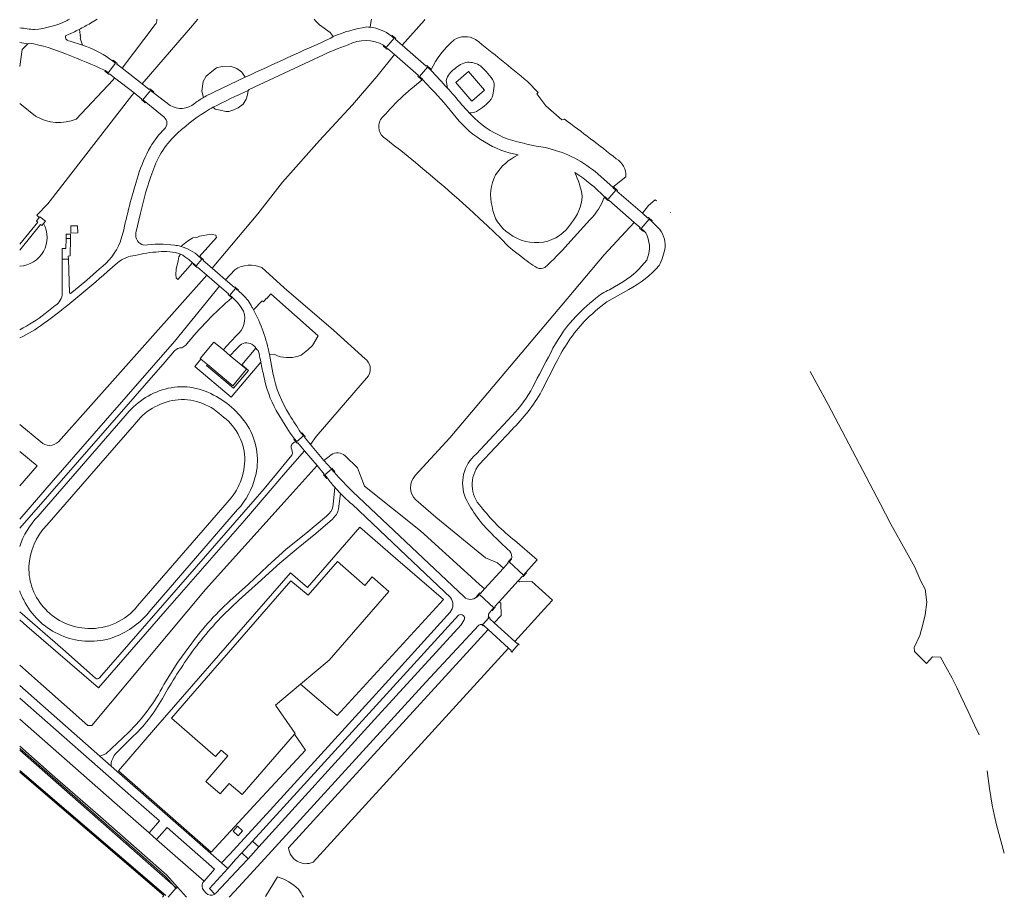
# Model space of a CAD drawing. Header units: metres. Extents: x 89500 to 94494, y 464000 to 469000.
# Tile 13 of 61: x 90500 to 90780, y 465751 to 466000. Entities that reach past the tile are written whole.
import ezdxf

# ---------------------------------------------------------------- set-up
doc = ezdxf.new("R2010")
doc.units = ezdxf.units.M
for name, color, linetype, lineweight in [('B01', 251, 'Continuous', 15), ('B04', 251, 'Continuous', 15), ('Q06', 251, 'Continuous', 15), ('Q10', 251, 'Continuous', 15), ('Q19', 251, 'Continuous', 15), ('T03', 251, 'Continuous', 15), ('V01', 251, 'Continuous', 15), ('V02', 251, 'Continuous', 15), ('V06', 251, 'Continuous', 15), ('W00', 251, 'Continuous', 15), ('W01', 251, 'Continuous', 15)]:
    doc.layers.add(name, color=color, linetype=linetype, lineweight=lineweight)

msp = doc.modelspace()

# ---------------------------------------------------------------- linework, layer by layer
at = {"layer": 'B01'}
for points in [[(90555.333, 465908.106), (90551.395, 465903.438)], [(90558.003, 465905.863), (90555.333, 465908.106)], [(90559.986, 465904.198), (90558.003, 465905.863)], [(90551.395, 465903.438), (90551.615, 465903.253)], [(90551.615, 465903.253), (90553.461, 465901.703)], [(90553.461, 465901.703), (90560.658, 465895.659)], [(90564.586, 465900.334), (90559.986, 465904.198)], [(90560.658, 465895.659), (90564.586, 465900.334)], [(90543.222, 465801.005), (90549.316, 465808.023), (90577.241, 465840.146), (90582.11, 465835.998), (90590.475, 465845.614), (90598.321, 465838.793), (90600.41, 465841.224), (90605.136, 465837.117)], [(90588.095, 465817.489), (90605.136, 465837.117)], [(90579.997, 465810.719), (90588.095, 465817.489)], [(90572.824, 465804.722), (90579.997, 465810.719)], [(90578.425, 465796.601), (90572.824, 465804.722)], [(90555.804, 465790.108), (90543.222, 465801.005)], [(90563.361, 465779.26), (90578.274, 465796.427)], [(90578.274, 465796.427), (90578.425, 465796.601)], [(90552.985, 465782.976), (90559.286, 465790.236)], [(90557.396, 465791.887), (90555.804, 465790.108)], [(90559.286, 465790.236), (90557.396, 465791.887)], [(90552.985, 465782.976), (90557.092, 465779.428), (90559.693, 465782.421), (90563.361, 465779.26)]]:
    msp.add_lwpolyline(points, dxfattribs=at)
at = {"layer": 'B04'}
for points in [[(90603.627, 465992.605), (90604.349, 465991.949), (90606.61, 465994.631)], [(90605.791, 465995.287), (90606.031, 465995.409), (90607.086, 465994.495), (90606.971, 465994.326), (90608.9, 465992.636)], [(90606.61, 465994.631), (90605.791, 465995.287)], [(90606.7, 465989.923), (90604.715, 465991.655), (90604.553, 465991.499), (90603.471, 465992.473), (90603.627, 465992.605)], [(90608.9, 465992.636), (90615.79, 465986.598), (90615.948, 465986.802), (90617.044, 465985.823), (90616.939, 465985.696)], [(90614.62, 465982.947), (90614.461, 465982.891), (90613.402, 465983.783), (90613.534, 465983.959), (90606.7, 465989.923)], [(90524.401, 465985.399), (90525.187, 465984.755), (90527.298, 465987.502), (90526.454, 465988.12)], [(90526.454, 465988.12), (90526.657, 465988.307), (90527.797, 465987.414), (90527.659, 465987.235), (90529.14, 465986.079)], [(90529.14, 465986.079), (90534.914, 465981.57)], [(90616.939, 465985.696), (90616.904, 465985.654), (90616.143, 465986.347), (90613.853, 465983.689), (90614.694, 465982.973), (90614.62, 465982.947)], [(90527.032, 465983.323), (90525.548, 465984.479), (90525.434, 465984.303), (90524.274, 465985.207), (90524.401, 465985.399)], [(90532.553, 465979.023), (90527.032, 465983.323)], [(90534.914, 465981.57), (90536.883, 465980.033), (90537.029, 465980.211), (90538.166, 465979.304), (90538.022, 465979.129)], [(90535.957, 465976.377), (90535.776, 465976.215), (90534.644, 465977.124), (90534.772, 465977.295), (90532.553, 465979.023)], [(90538.022, 465979.129), (90537.244, 465979.753), (90535.097, 465977.025)], [(90535.097, 465977.025), (90535.957, 465976.377)], [(90669.755, 465951.347), (90668.988, 465952.029), (90669.02, 465952.065)], [(90669.02, 465952.065), (90669.154, 465952.217), (90670.222, 465951.213), (90670.086, 465951.063), (90677.322, 465944.765)], [(90675.022, 465942.17), (90667.805, 465948.448), (90667.653, 465948.272), (90666.571, 465949.246), (90666.658, 465949.367)], [(90666.658, 465949.367), (90666.716, 465949.449), (90667.492, 465948.714), (90669.755, 465951.347)], [(90677.322, 465944.765), (90678.91, 465943.383), (90679.048, 465943.559), (90680.152, 465942.57), (90680.043, 465942.448)], [(90677.779, 465939.73), (90677.612, 465939.61), (90676.52, 465940.561), (90676.676, 465940.731), (90675.022, 465942.17)], [(90680.043, 465942.448), (90680.024, 465942.427), (90679.244, 465943.125), (90677.009, 465940.433), (90677.779, 465939.73)], [(90549.563, 465930.409), (90550.268, 465929.821), (90551.829, 465931.674), (90551.164, 465932.329)], [(90551.164, 465932.329), (90551.267, 465932.469), (90552.368, 465931.512), (90552.244, 465931.355)], [(90550.662, 465929.456), (90550.512, 465929.297), (90549.399, 465930.231), (90549.563, 465930.409)], [(90552.244, 465931.355), (90554.791, 465929.125)], [(90553.265, 465927.175), (90550.662, 465929.456)], [(90556.927, 465923.994), (90553.265, 465927.175)], [(90554.791, 465929.125), (90558.609, 465925.805)], [(90559.477, 465921.781), (90556.927, 465923.994)], [(90558.609, 465925.805), (90561.132, 465923.639)], [(90560.405, 465920.678), (90559.324, 465921.604), (90559.477, 465921.781)], [(90559.812, 465921.49), (90561.45, 465923.364)], [(90560.549, 465920.838), (90559.812, 465921.49)], [(90561.132, 465923.639), (90561.239, 465923.81), (90562.322, 465922.891), (90562.179, 465922.762)], [(90561.45, 465923.364), (90562.179, 465922.762)], [(90560.549, 465920.838), (90560.405, 465920.678)], [(90580.149, 465882.149), (90580.318, 465882.274), (90581.252, 465881.187), (90581.077, 465881.058)], [(90580.149, 465882.149), (90580.8, 465881.389)], [(90578.684, 465879.665), (90578.07, 465880.373), (90578.252, 465880.515)], [(90578.89, 465879.776), (90578.252, 465880.515)], [(90579.172, 465879.441), (90578.999, 465879.301), (90578.684, 465879.665)], [(90580.8, 465881.389), (90578.89, 465879.776)], [(90581.134, 465877.112), (90579.172, 465879.441)], [(90581.077, 465881.058), (90582.838, 465878.942)], [(90584.668, 465872.924), (90581.134, 465877.112)], [(90582.838, 465878.942), (90586.651, 465874.411)], [(90586.651, 465874.411), (90588.657, 465872.083)], [(90586.73, 465870.47), (90584.668, 465872.924)], [(90588.814, 465871.899), (90586.895, 465870.286)], [(90589.746, 465871.136), (90588.85, 465872.231), (90588.657, 465872.083)], [(90589.597, 465871.003), (90588.814, 465871.899)], [(90589.746, 465871.136), (90589.597, 465871.003)], [(90586.73, 465870.47), (90586.565, 465870.317), (90587.496, 465869.198), (90587.662, 465869.314)], [(90587.662, 465869.314), (90586.895, 465870.286)], [(90637.785, 465843.756), (90639.104, 465845.203), (90638.972, 465845.354), (90639.9, 465846.378), (90640.047, 465846.258)], [(90640.047, 465846.258), (90639.399, 465845.535), (90643.522, 465841.761), (90644.169, 465842.464)], [(90632.391, 465837.84), (90637.785, 465843.756)], [(90641.977, 465840.092), (90636.551, 465834.168)], [(90644.169, 465842.464), (90644.306, 465842.347), (90643.371, 465841.315), (90643.211, 465841.44), (90641.977, 465840.092)], [(90630.195, 465835.574), (90630.117, 465835.654), (90631.07, 465836.677), (90631.21, 465836.544), (90632.391, 465837.84)], [(90634.352, 465831.739), (90635.008, 465832.453), (90630.921, 465836.232), (90630.262, 465835.505), (90630.195, 465835.574)], [(90636.551, 465834.168), (90635.298, 465832.8)], [(90635.298, 465832.8), (90635.433, 465832.654), (90634.497, 465831.61), (90634.352, 465831.739)], [(90633.57, 465829.801), (90633.528, 465829.84), (90633.443, 465829.759), (90633.616, 465829.584), (90631.835, 465827.609), (90631.671, 465827.738), (90631.556, 465827.65), (90632.032, 465827.254), (90632.133, 465827.372), (90633.413, 465826.212)], [(90633.9, 465829.262), (90633.987, 465829.42), (90633.57, 465829.801)], [(90635.162, 465828.122), (90633.9, 465829.262)], [(90633.413, 465826.212), (90639.249, 465820.922)], [(90641.003, 465822.842), (90635.162, 465828.122)], [(90639.249, 465820.922), (90639.923, 465820.311), (90639.831, 465820.168), (90640.274, 465819.775), (90640.345, 465819.854), (90640.205, 465820.005), (90641.969, 465821.986), (90642.149, 465821.842), (90642.214, 465821.912), (90641.767, 465822.313), (90641.681, 465822.229), (90641.003, 465822.842)]]:
    msp.add_lwpolyline(points, dxfattribs=at)
at = {"layer": 'Q06'}
for points in [[(90550.772, 466000), (90549.259, 465998.183)], [(90556.927, 465923.994), (90544.099, 465908.27), (90524.438, 465885.763), (90508.978, 465867.973), (90500, 465857.621)], [(90725.157, 465899.726), (90730.193, 465890.361), (90745.061, 465862.168)], [(90500, 465829.04), (90502.073, 465827.221), (90522.468, 465809.599), (90541.445, 465831.451), (90563.996, 465857.288), (90571.89, 465866.483), (90575.17, 465870.303), (90578.401, 465873.981), (90581.134, 465877.112)], [(90500, 465876.942), (90504.977, 465872.872)], [(90500, 465867.188), (90504.977, 465872.872)], [(90637.785, 465843.756), (90636.071, 465845.254)], [(90650.406, 465833.138), (90651.779, 465834.604), (90645.826, 465839.91), (90642.332, 465839.782), (90641.977, 465840.092)], [(90630.986, 465839.08), (90632.391, 465837.84)], [(90636.551, 465834.168), (90636.973, 465833.795), (90637.113, 465830.253), (90635.162, 465828.122)], [(90641.003, 465822.842), (90650.406, 465833.138)], [(90633.413, 465826.212), (90576.563, 465764.125)], [(90583.612, 465760.001), (90639.249, 465820.922)], [(90758.225, 465816.543), (90759.981, 465818.436), (90762.25, 465818.408), (90763.739, 465815.662), (90765.504, 465812.429), (90766.852, 465809.726), (90768.028, 465807.244), (90770.095, 465802.951), (90771.944, 465798.99), (90773.221, 465796.25)], [(90775.533, 465786.045), (90775.782, 465783.851), (90776.23, 465781.011)], [(90776.221, 465780.981), (90776.899, 465776.276), (90777.525, 465773.531), (90778.204, 465770.671), (90780.4, 465762.592)]]:
    msp.add_lwpolyline(points, dxfattribs=at)
for points in [[(90505.56, 465943.529, 0.0297685), (90504.85, 465944.196)], [(90500, 465929.701, 0.5553966), (90506.773, 465941.872)]]:
    msp.add_lwpolyline(points, format="xyb", dxfattribs=at)
at = {"layer": 'Q10'}
for points in [[(90505.142, 465942.275), (90504.778, 465942.556), (90505.56, 465943.529)], [(90505.56, 465943.529), (90505.773, 465943.794), (90507.309, 465942.52), (90506.773, 465941.872)], [(90500, 465935.959), (90505.142, 465942.275)], [(90506.773, 465941.872), (90506.301, 465941.301), (90505.973, 465941.573), (90500, 465934.232)]]:
    msp.add_lwpolyline(points, dxfattribs=at)
at = {"layer": 'Q19'}
for points in [[(90617.084, 465985.539, -0.1049622), (90623.704, 465994.125)], [(90623.704, 465994.125, -0.2767036), (90629.781, 465994.261)], [(90629.781, 465994.261, -0.0073782), (90644.599, 465982.325)], [(90602.777, 465971.445, -0.0528663), (90614.725, 465982.835)], [(90655.106, 465971.568, -0.0097445), (90669.873, 465960.284)], [(90604.226, 465965.953, -0.3960075), (90602.777, 465971.445)], [(90637.113, 465937.517, 0.0264473), (90604.226, 465965.953)], [(90669.873, 465960.284, -0.2966698), (90672.589, 465955.165)], [(90666.554, 465949.471, -0.0998092), (90662.392, 465942.858)], [(90642.752, 465932.566, -0.0751251), (90637.113, 465937.517)], [(90656.12, 465935.995, -0.0298495), (90649.51, 465929.33)], [(90647.404, 465929.255, -0.0559761), (90642.752, 465932.566)], [(90649.51, 465929.33, -0.2779863), (90647.404, 465929.255)], [(90547.336, 465907.216, -0.0476049), (90560.405, 465920.678)], [(90544.042, 465905.605, -0.1795708), (90546.207, 465906.479)], [(90577.281, 465877.992, -0.4148237), (90578.684, 465879.665)], [(90577.546, 465875.918, 0.2116942), (90577.281, 465877.992)], [(90521.596, 465812.349, 0.3554219), (90522.687, 465812.513)]]:
    msp.add_lwpolyline(points, format="xyb", dxfattribs=at)
for points in [[(90644.599, 465982.325), (90647.698, 465979.122), (90647.316, 465978.739), (90649.877, 465975.308), (90654.353, 465971.397), (90655.106, 465971.568)], [(90672.589, 465955.165), (90668.898, 465952.174)], [(90662.392, 465942.858), (90656.12, 465935.995)], [(90513.231, 465937.618), (90513.25, 465938.839), (90514.471, 465938.82)], [(90514.471, 465938.82), (90514.452, 465937.599)], [(90546.207, 465906.479), (90547.336, 465907.216)], [(90541.408, 465902.464), (90544.042, 465905.605)], [(90541.408, 465902.464), (90500, 465855.094)], [(90569.655, 465866.348), (90577.546, 465875.918)], [(90522.687, 465812.513), (90569.655, 465866.348)], [(90500, 465831.264), (90512.296, 465820.617), (90521.596, 465812.349)]]:
    msp.add_lwpolyline(points, dxfattribs=at)
at = {"layer": 'T03'}
for points in [[(90596.894, 465855.423), (90581.943, 465838.207)], [(90607.064, 465846.585), (90596.894, 465855.423)], [(90607.064, 465846.585), (90620.716, 465834.778)], [(90577.109, 465842.377), (90538.677, 465798.226)], [(90581.943, 465838.207), (90577.109, 465842.377)], [(90620.716, 465834.778), (90590.424, 465801.733)], [(90590.424, 465801.733), (90579.997, 465810.719)], [(90528.097, 465786.033), (90538.677, 465798.226)], [(90578.274, 465796.427), (90581.381, 465791.872)], [(90544.529, 465752.663), (90500, 465791.928)], [(90581.381, 465791.872), (90566.706, 465776.062)], [(90540.811, 465751.176), (90500, 465786.019)], [(90554.532, 465762.816), (90528.097, 465786.033)], [(90566.706, 465776.062), (90554.532, 465762.816)], [(90542.252, 465750), (90544.529, 465752.663)]]:
    msp.add_lwpolyline(points, dxfattribs=at)
at = {"layer": 'V01'}
for points in [[(90513.317, 465999.586, -0.0912378), (90504.259, 465997.049)], [(90514.196, 466000, -0.004163), (90513.317, 465999.586)], [(90520.135, 465998.873, 0.0116806), (90522.096, 466000)], [(90504.259, 465997.049, -0.0208854), (90500, 465997.594)], [(90513.455, 465995.46, 0.0161939), (90516.926, 465997.1)], [(90516.926, 465997.1, 0.0157374), (90520.135, 465998.873)], [(90589.284, 465995.056, -0.0651929), (90598.89, 465997.804)], [(90598.89, 465997.804, -0.0189044), (90599.792, 465997.733)], [(90599.792, 465997.733, -0.1367278), (90605.791, 465995.287)], [(90513.036, 465994.838, -0.5200029), (90513.455, 465995.46)], [(90514.343, 465993.775, -0.3983248), (90513.036, 465994.838)], [(90564.186, 465983.493, -0.0011506), (90588.599, 465994.623)], [(90502.686, 465993.235, -0.0568288), (90513.362, 465990.026)], [(90526.454, 465988.12, 0.078332), (90519.003, 465992.226)], [(90593.582, 465992.751, 0.0212611), (90585.274, 465989.32)], [(90603.627, 465992.605, 0.2496772), (90593.582, 465992.751)], [(90513.362, 465990.026, -0.0189134), (90524.401, 465985.399)], [(90617.084, 465985.539, -0.0021379), (90621.791, 465980.421)], [(90624.328, 465972.053, 0.0192164), (90617.207, 465980.194)], [(90621.791, 465980.421, -0.0007366), (90623.755, 465978.256)], [(90549.735, 465975.997, -0.0315048), (90552.362, 465977.754)], [(90552.362, 465977.754, -0.0330271), (90555.322, 465979.222)], [(90565.062, 465979.734, 0.0111007), (90555.114, 465974.943)], [(90623.755, 465978.256, 0.019675), (90628.036, 465973.336)], [(90542.888, 465975.463, 0.328041), (90549.735, 465975.997)], [(90554.07, 465974.413, 0.0527288), (90545.064, 465967.644)], [(90541.195, 465968.78, 0.4731246), (90541.116, 465972.114)], [(90632.41, 465965.079, -0.0981385), (90624.328, 465972.053)], [(90628.036, 465973.336, 0.0063965), (90629.495, 465971.828)], [(90629.495, 465971.828, 0.1014875), (90639.133, 465965.848)], [(90537.246, 465963.671, -0.0638742), (90541.195, 465968.78)], [(90545.064, 465967.644, 0.1336468), (90537.888, 465956.736)], [(90533.708, 465955.495, -0.0503398), (90537.246, 465963.671)], [(90641.925, 465961.381, -0.0962418), (90632.41, 465965.079)], [(90639.133, 465965.848, 0.032868), (90649.766, 465963.445)], [(90649.766, 465963.445, -0.1158533), (90663.876, 465956.64)], [(90635.507, 465955.674, -0.1404205), (90641.925, 465961.381)], [(90529.638, 465940.072, -0.0224704), (90533.708, 465955.495)], [(90537.888, 465956.736, 0.0311774), (90534.387, 465944.816)], [(90634.508, 465946.676, -0.1825221), (90635.507, 465955.674)], [(90658.101, 465956.373, -0.0645835), (90660.218, 465949.54)], [(90666.554, 465949.471, 0.0515213), (90658.101, 465956.373)], [(90660.218, 465949.54, -0.1529519), (90657.123, 465942.01)], [(90639.396, 465938.983, -0.219548), (90634.508, 465946.676)], [(90657.123, 465942.01, -0.2128473), (90649.144, 465936.566)], [(90683.838, 465935.149, 0.2081293), (90681.775, 465940.743)], [(90535.338, 465935.645, -0.3869075), (90533.083, 465939.148)], [(90649.144, 465936.566, -0.2068753), (90639.396, 465938.983)], [(90678.306, 465939.153, -0.2126454), (90678.823, 465932.074)], [(90528.596, 465936.577, -0.1362942), (90522.755, 465928.963)], [(90544.097, 465935.671, 0.0682724), (90535.338, 465935.645)], [(90545.85, 465935.341, 0.0366076), (90544.097, 465935.671)], [(90551.127, 465932.365, 0.1273468), (90545.85, 465935.341)], [(90682.157, 465929.853, 0.0591294), (90683.838, 465935.149)], [(90527.814, 465930.633, -0.1572667), (90532.93, 465932.77)], [(90532.93, 465932.77, -0.0514517), (90539.568, 465933.779)], [(90539.568, 465933.779, -0.1055539), (90545.832, 465933.149)], [(90545.832, 465933.149, -0.0436256), (90548.163, 465931.557)], [(90678.576, 465931.428, -0.0839258), (90671.989, 465925.326)], [(90673.43, 465923.053, 0.0848165), (90682.157, 465929.853)], [(90506.731, 465913.24, 0.0228901), (90524.974, 465928.149)], [(90512.077, 465922.085, -0.2747899), (90510.085, 465918.531)], [(90563.544, 465921.495, -0.1201241), (90566.154, 465918.038)], [(90667.92, 465922.987, 0.067253), (90664.051, 465920.552)], [(90563.71, 465916.869, 0.0855363), (90560.549, 465920.838)], [(90664.051, 465920.552, 0.0446907), (90657.596, 465914.511)], [(90660.798, 465913.972, -0.040256), (90667.183, 465919.515)], [(90500, 465911.615, 0.0531771), (90507.272, 465916.195)], [(90561.702, 465909.963, 0.3364967), (90563.71, 465916.869)], [(90566.154, 465918.038, -0.0053873), (90566.592, 465917.231)], [(90566.592, 465917.231, -0.0705434), (90571.164, 465904.589)], [(90500, 465909.28, 0.0431652), (90506.731, 465913.24)], [(90657.596, 465914.511, 0.0679426), (90651.218, 465905.04)], [(90652.822, 465902.317, -0.0766035), (90660.798, 465913.972)], [(90563.149, 465907.531, 0.0571111), (90560.257, 465904.529)], [(90566.937, 465906.793, 0.3372093), (90563.149, 465907.531)], [(90568.229, 465904.808, 0.1396318), (90567.67, 465905.899)], [(90568.648, 465902.388, -0.0095054), (90568.229, 465904.808)], [(90651.218, 465905.04, 0.0019439), (90646.144, 465895.349)], [(90569.556, 465898.334, -0.0152995), (90568.648, 465902.388)], [(90572.102, 465899.297, 0.0988754), (90576.858, 465887.419)], [(90573.033, 465888.629, -0.0799961), (90569.556, 465898.334)], [(90530.082, 465887.075, -0.160135), (90541.403, 465894.718)], [(90541.403, 465894.718, -0.1943337), (90555.222, 465893.015)], [(90555.222, 465893.015, -0.1450148), (90565.405, 465883.402)], [(90640.143, 465883.135, 0.074013), (90648.608, 465894.119)], [(90646.144, 465895.349, -0.0698273), (90640.289, 465887.22)], [(90544.255, 465891.591, 0.1980021), (90532.683, 465884.621)], [(90557.361, 465887.272, 0.2229554), (90544.255, 465891.591)], [(90576.858, 465887.419, 0.0111135), (90580.149, 465882.149)], [(90564.133, 465875.245, 0.2283026), (90557.361, 465887.272)], [(90565.405, 465883.402, -0.1906675), (90567.103, 465869.673)], [(90630.008, 465876.218, 0.3254173), (90626.954, 465863.643)], [(90559.091, 465862.399, 0.1955301), (90564.133, 465875.245)], [(90589.597, 465871.003, 0.0206574), (90594.902, 465865.417)], [(90631.37, 465861.233, -0.3764149), (90630.867, 465873.208)], [(90567.103, 465869.673, -0.1166195), (90562.075, 465860.392)], [(90589.735, 465866.747, -0.0181274), (90587.662, 465869.314)], [(90591.406, 465864.929, -0.0134832), (90589.735, 465866.747)], [(90594.658, 465861.894, -0.0243344), (90591.406, 465864.929)], [(90626.954, 465863.643, 0.0857643), (90634.425, 465853.474)], [(90641.004, 465851.557, -0.0624255), (90631.37, 465861.233)], [(90500, 465849.878, -0.1103609), (90505.203, 465858.472)], [(90507.703, 465855.942, 0.1762616), (90502.617, 465844.174)], [(90634.425, 465853.474, 0.0108126), (90639.546, 465848.546)], [(90639.546, 465848.546, -0.2540048), (90640.047, 465846.258)], [(90502.617, 465844.174, 0.2019483), (90507.33, 465832.024)], [(90501.599, 465833.818, -0.049356), (90500, 465837.274)], [(90622.547, 465831.205, 0.3769915), (90622.64, 465835.366)], [(90626.565, 465835.519, 0.3969101), (90630.195, 465835.574)], [(90511.714, 465824.606, -0.1666883), (90501.599, 465833.818)], [(90507.33, 465832.024, 0.1995581), (90519.422, 465826.554)], [(90519.422, 465826.554, 0.2415964), (90533.536, 465832.957)], [(90536.102, 465830.343, -0.1330282), (90525.542, 465823.62)], [(90536.892, 465831.254, -0.0124084), (90536.102, 465830.343)], [(90624.965, 465830.299, -0.7961733), (90626.569, 465828.968)], [(90633.553, 465830.652, 0.0488562), (90633.57, 465829.801)], [(90631.552, 465827.66, 0.2238703), (90630.714, 465827.504)], [(90525.542, 465823.62, -0.1675622), (90511.714, 465824.606)], [(90573.379, 465755.853, -0.1217589), (90579.399, 465752.272)], [(90552.395, 465751.964, -0.3192316), (90552.17, 465754.24)], [(90555.548, 465750.88, -0.3617824), (90553.06, 465751.226)], [(90555.872, 465751.132, -0.0525649), (90555.548, 465750.88)], [(90579.399, 465752.272, -0.0165119), (90580.802, 465750)]]:
    msp.add_lwpolyline(points, format="xyb", dxfattribs=at)
for points in [[(90588.599, 465994.623), (90589.284, 465995.056)], [(90500, 465993.418), (90502.343, 465992.97)], [(90502.343, 465992.97), (90502.686, 465993.235)], [(90517.886, 465992.597), (90514.343, 465993.775)], [(90519.003, 465992.226), (90517.886, 465992.597)], [(90585.274, 465989.32), (90565.359, 465980.021), (90565.062, 465979.734)], [(90617.084, 465985.539), (90616.939, 465985.696)], [(90555.322, 465979.222), (90564.186, 465983.493)], [(90614.725, 465982.835), (90614.62, 465982.947)], [(90617.207, 465980.194), (90614.725, 465982.835)], [(90627.834, 465985.135), (90624.216, 465982.034), (90628.745, 465976.703), (90632.4, 465979.816), (90627.834, 465985.135)], [(90538.022, 465979.129), (90542.888, 465975.463)], [(90541.116, 465972.114), (90535.957, 465976.377)], [(90555.114, 465974.943), (90554.592, 465974.679), (90554.07, 465974.413)], [(90663.876, 465956.64), (90668.898, 465952.174)], [(90668.898, 465952.174), (90669.02, 465952.065)], [(90666.554, 465949.471), (90666.658, 465949.367)], [(90534.387, 465944.816), (90533.083, 465939.148)], [(90516.506, 465941.178), (90516.597, 465939.196), (90514.564, 465939.123), (90514.538, 465941.156), (90516.506, 465941.178)], [(90681.775, 465940.743), (90680.043, 465942.448)], [(90529.638, 465940.072), (90528.596, 465936.577)], [(90678.306, 465939.153), (90677.779, 465939.73)], [(90551.164, 465932.329), (90551.145, 465932.347), (90551.127, 465932.365)], [(90512.082, 465931.739), (90512.077, 465922.085)], [(90513.898, 465931.684), (90512.082, 465931.739)], [(90515.313, 465922.57), (90514.429, 465921.947), (90514.144, 465922.154), (90513.898, 465931.684)], [(90524.974, 465928.149), (90527.814, 465930.633)], [(90548.163, 465931.557), (90549.237, 465930.676)], [(90549.237, 465930.676), (90549.563, 465930.409)], [(90678.823, 465932.074), (90678.576, 465931.428)], [(90522.755, 465928.963), (90519.074, 465925.744), (90515.313, 465922.57)], [(90671.989, 465925.326), (90667.92, 465922.987)], [(90562.179, 465922.762), (90563.544, 465921.495)], [(90667.183, 465919.515), (90673.43, 465923.053)], [(90510.085, 465918.531), (90507.272, 465916.195)], [(90558.003, 465905.863), (90558.828, 465906.828), (90561.702, 465909.963)], [(90560.257, 465904.529), (90559.986, 465904.198)], [(90567.267, 465906.391), (90566.937, 465906.793)], [(90567.67, 465905.899), (90567.267, 465906.391)], [(90571.164, 465904.589), (90572.102, 465899.297)], [(90648.608, 465894.119), (90652.822, 465902.317)], [(90578.252, 465880.515), (90576.993, 465882.124), (90575.591, 465884.389), (90573.033, 465888.629)], [(90505.203, 465858.472), (90530.082, 465887.075)], [(90532.683, 465884.621), (90507.703, 465855.942)], [(90640.289, 465887.22), (90630.008, 465876.218)], [(90630.867, 465873.208), (90640.143, 465883.135)], [(90594.902, 465865.417), (90626.565, 465835.519)], [(90533.536, 465832.957), (90559.091, 465862.399)], [(90562.075, 465860.392), (90536.892, 465831.254)], [(90622.64, 465835.366), (90610.202, 465847.222), (90594.658, 465861.894)], [(90644.169, 465842.464), (90647.346, 465846.122), (90641.004, 465851.557)], [(90634.352, 465831.739), (90633.553, 465830.652)], [(90559.875, 465762.257), (90572.271, 465775.864), (90601.396, 465807.866), (90622.547, 465831.205)], [(90626.569, 465828.968), (90625.725, 465827.574), (90601.036, 465800.636), (90568.072, 465764.347)], [(90615.18, 465819.601), (90624.965, 465830.299)], [(90630.714, 465827.504), (90615.68, 465811.214), (90594.638, 465788.28), (90576.836, 465768.707), (90565.654, 465756.461)], [(90566.27, 465765.981), (90615.18, 465819.601)], [(90500, 465800.748), (90527.038, 465776.98)], [(90509.246, 465784.847), (90500, 465793.017)], [(90510.737, 465783.524), (90509.246, 465784.847)], [(90522.983, 465772.945), (90510.737, 465783.524)], [(90536.856, 465768.357), (90527.038, 465776.98)], [(90522.983, 465772.945), (90541.927, 465756.297), (90544.964, 465752.854)], [(90562.198, 465767.546), (90560.789, 465768.816), (90562.059, 465770.225), (90563.468, 465768.955), (90562.198, 465767.546)], [(90538.99, 465766.482), (90536.856, 465768.357)], [(90552.497, 465754.618), (90538.99, 465766.482)], [(90563.224, 465762.641), (90566.27, 465765.981)], [(90568.072, 465764.347), (90565.025, 465760.993)], [(90557.515, 465759.776), (90559.875, 465762.257)], [(90561.488, 465760.738), (90563.224, 465762.641)], [(90563.151, 465758.93), (90555.872, 465751.132)], [(90559.294, 465758.205), (90557.515, 465759.776)], [(90561.488, 465760.738), (90559.294, 465758.205)], [(90565.025, 465760.993), (90563.151, 465758.93)], [(90559.626, 465750), (90561.213, 465751.671), (90565.654, 465756.461)], [(90570.035, 465750.183), (90573.379, 465755.853)], [(90544.964, 465752.854), (90547.498, 465750)], [(90552.17, 465754.24), (90552.497, 465754.618)], [(90553.06, 465751.226), (90552.395, 465751.964)]]:
    msp.add_lwpolyline(points, dxfattribs=at)
at = {"layer": 'V02'}
for points in [[(90585.389, 465998.393, -0.0500698), (90583.84, 466000)], [(90623.915, 465985.866, 0.2122693), (90621.497, 465982.589)], [(90627.527, 465987.759, 0.1704664), (90623.915, 465985.866)], [(90631.227, 465986.693, 0.1711913), (90627.527, 465987.759)], [(90635.071, 465982.192, 0.0711495), (90631.227, 465986.693)], [(90634.296, 465977.202, 0.1109184), (90635.071, 465982.192)], [(90630.124, 465973.755, 0.0794118), (90634.296, 465977.202)], [(90628.036, 465973.336, 0.1078966), (90630.124, 465973.755)], [(90580.158, 465904.382, -0.1838709), (90573.422, 465904.177)]]:
    msp.add_lwpolyline(points, format="xyb", dxfattribs=at)
for points in [[(90600.19, 466000), (90600.039, 465999.069)], [(90517.886, 465992.597), (90517.241, 465994.591), (90517.415, 465994.688), (90517.207, 465995.116), (90517.373, 465995.21), (90517.165, 465995.604), (90517.3, 465995.703), (90517.05, 465996.26), (90517.212, 465996.365), (90516.926, 465997.1)], [(90589.284, 465995.056), (90588.397, 465996.201), (90585.389, 465998.393)], [(90600.039, 465999.069), (90599.792, 465997.733)], [(90502.343, 465992.97), (90500.692, 465991.36), (90500, 465986.542)], [(90552.362, 465977.754), (90551.851, 465979.534), (90552.207, 465982.261), (90553.145, 465983.842), (90554.753, 465985.155), (90556.068, 465986.154), (90557.703, 465986.584), (90560.061, 465986.653), (90561.802, 465985.945), (90563.227, 465984.918), (90564.186, 465983.493)], [(90621.497, 465982.589), (90621.791, 465980.421)], [(90555.114, 465974.943), (90555.664, 465974.428), (90557.137, 465974.082), (90558.725, 465973.763), (90559.606, 465973.745), (90560.957, 465974.209), (90562.215, 465974.736), (90563.615, 465975.816), (90564.524, 465977.228), (90564.915, 465978.514), (90565.062, 465979.734)], [(90545.85, 465935.341), (90547.813, 465936.833), (90549.321, 465937.759), (90550.413, 465937.829), (90551.242, 465938.237), (90552.346, 465938.386), (90553.42, 465938.622), (90554.824, 465938.713), (90555.821, 465938.557), (90556.024, 465937.856), (90551.127, 465932.365)], [(90512.082, 465931.739), (90512.127, 465934.76), (90513.141, 465934.692), (90513.231, 465937.618)], [(90514.452, 465937.599), (90513.231, 465937.618)], [(90514.452, 465937.599), (90514.401, 465932.599), (90513.849, 465932.574), (90513.898, 465931.684)], [(90549.237, 465930.676), (90545.059, 465925.907), (90544.551, 465926.333), (90544.428, 465927.313), (90544.535, 465928.844), (90545.172, 465931.214), (90545.281, 465932.317), (90545.832, 465933.149)], [(90566.592, 465917.231), (90569.098, 465919.799), (90569.398, 465919.523), (90570.264, 465920.597), (90570.396, 465920.473), (90571.544, 465921.845), (90585.046, 465909.866), (90583.356, 465907.155), (90582.067, 465905.853), (90580.158, 465904.382)], [(90563.306, 465901.58), (90567.267, 465906.391)], [(90573.422, 465904.177), (90572.501, 465904.654), (90571.164, 465904.589)], [(90551.615, 465903.253), (90549.858, 465901.126)], [(90568.648, 465902.388), (90560.258, 465892.387), (90549.858, 465901.126)], [(90553.187, 465901.377), (90553.461, 465901.703)], [(90563.306, 465901.58), (90565.142, 465900.029), (90560.878, 465895.009), (90553.187, 465901.377)], [(90522.802, 465790.212), (90500, 465810.261)], [(90500, 465806.735), (90532.413, 465778.241)], [(90522.646, 465772.56), (90500, 465792.404)], [(90526.021, 465787.382), (90522.802, 465790.212)], [(90527.667, 465785.935), (90526.021, 465787.382)], [(90541.652, 465750.557), (90500, 465786.117)], [(90500, 465785.624), (90541.089, 465750.487), (90540.673, 465750)], [(90557.515, 465759.776), (90527.687, 465785.958)], [(90532.413, 465778.241), (90539.813, 465771.754)], [(90544.964, 465752.854), (90544.585, 465752.536), (90541.555, 465755.946), (90522.646, 465772.56)], [(90539.813, 465771.754), (90536.856, 465768.357)], [(90538.99, 465766.482), (90541.977, 465769.877)], [(90541.977, 465769.877), (90555.499, 465758.005)], [(90568.072, 465764.347), (90566.27, 465765.981)], [(90563.224, 465762.641), (90565.025, 465760.993)], [(90555.499, 465758.005), (90552.497, 465754.618)], [(90555.548, 465750.88), (90554.074, 465752.554), (90559.294, 465758.205)]]:
    msp.add_lwpolyline(points, dxfattribs=at)
at = {"layer": 'V06'}
for points in [[(90589.292, 465861.94), (90589.515, 465864.699), (90589.735, 465866.747)], [(90591.406, 465864.929), (90590.83, 465860.634)], [(90559.884, 465834.409), (90565.134, 465839.205), (90570.588, 465844.287), (90575.89, 465849.088), (90581.526, 465853.565), (90587.347, 465858.475), (90588.107, 465859.248)], [(90589.056, 465857.71), (90584.305, 465853.548), (90579.277, 465849.55), (90574.078, 465845.157), (90567.894, 465839.505), (90562.482, 465834.672)], [(90541.043, 465810.586), (90545.06, 465816.958), (90548.165, 465821.187)], [(90542.204, 465809.327), (90540.667, 465806.644)], [(90522.802, 465790.212), (90524.513, 465790.89), (90530.942, 465796.932)], [(90531.792, 465795.318), (90527.185, 465790.725)]]:
    msp.add_lwpolyline(points, dxfattribs=at)
for points in [[(90588.107, 465859.248, 0.1965552), (90589.292, 465861.94)], [(90590.83, 465860.634, -0.1601712), (90589.056, 465857.71)], [(90548.165, 465821.187, -0.0563049), (90559.884, 465834.409)], [(90562.482, 465834.672, 0.0398688), (90550.99, 465822.435)], [(90550.99, 465822.435, 0.0270905), (90542.204, 465809.327)], [(90530.942, 465796.932, 0.0844102), (90541.043, 465810.586)], [(90540.667, 465806.644, -0.0793555), (90531.792, 465795.318)], [(90527.185, 465790.725, 0.1687684), (90526.021, 465787.382)]]:
    msp.add_lwpolyline(points, format="xyb", dxfattribs=at)
at = {"layer": 'W00'}
for points in [[(90608.9, 465992.636), (90615.266, 465999.753)], [(90615.266, 465999.753), (90615.397, 466000)], [(90529.14, 465986.079), (90538.617, 465998.468)], [(90549.259, 465998.183), (90534.914, 465981.57)], [(90554.791, 465929.125), (90567.843, 465944.633), (90574.87, 465953.647), (90585.344, 465965.487), (90594.794, 465975.642), (90601.668, 465983.68), (90606.7, 465989.923)], [(90526.629, 465982.796), (90516.127, 465971.583)], [(90526.629, 465982.796), (90527.032, 465983.323)], [(90504.85, 465944.196), (90507.988, 465947.412), (90531.898, 465978.295)], [(90531.898, 465978.295), (90532.553, 465979.023)], [(90504.536, 465972.418), (90500, 465975.983)], [(90677.322, 465944.765), (90679.086, 465946.995)], [(90679.086, 465946.995), (90681.013, 465948.563)], [(90681.013, 465948.563), (90681.32, 465948.316)], [(90685.335, 465945.038), (90685.364, 465945.015)], [(90685.364, 465945.015), (90685.37, 465945.013)], [(90666.494, 465932.938), (90675.022, 465942.17)], [(90654.389, 465918.554), (90666.494, 465932.938)], [(90553.265, 465927.175), (90511.011, 465879.718)], [(90561.26, 465928.684), (90558.609, 465925.805)], [(90598.353, 465903.362), (90589.328, 465911.474), (90575.353, 465923.557), (90568.992, 465929.295)], [(90642.039, 465903.938), (90654.389, 465918.554)], [(90622.495, 465880.847), (90642.039, 465903.938)], [(90582.838, 465878.942), (90584.409, 465881.224), (90599.371, 465898.482)], [(90506.023, 465879.647), (90500, 465884.585)], [(90612.601, 465870.058), (90622.495, 465880.847)], [(90586.651, 465874.411), (90587.706, 465875.263)], [(90587.706, 465875.263), (90588.686, 465875.994)], [(90592.646, 465875.715), (90596.19, 465872.283), (90598.24, 465867.1), (90614.106, 465854.385), (90627.509, 465842.185)], [(90584.668, 465872.924), (90574.446, 465861.529), (90552.942, 465837.634), (90520.587, 465798.961), (90519.415, 465798.94), (90500, 465816.078)], [(90632.657, 465846.679), (90618.478, 465858.197), (90612.774, 465863.185)], [(90758.225, 465816.543), (90754.871, 465819.995), (90754.757, 465821.086), (90756.316, 465824.502), (90757.098, 465827.249), (90757.879, 465830.426), (90758.322, 465833.993), (90757.818, 465837.702), (90756.672, 465839.995), (90754.888, 465844.008), (90752.57, 465848.253), (90748.113, 465856.253), (90745.061, 465862.168)]]:
    msp.add_lwpolyline(points, dxfattribs=at)
for points in [[(90516.127, 465971.583, -0.2340951), (90504.536, 465972.418)], [(90568.992, 465929.295, 0.2506948), (90561.26, 465928.684)], [(90599.371, 465898.482, 0.3727963), (90598.353, 465903.362)], [(90511.011, 465879.718, -0.4002403), (90506.023, 465879.647)], [(90588.686, 465875.994, -0.3517218), (90592.646, 465875.715)], [(90612.774, 465863.185, -0.4007357), (90612.601, 465870.058)]]:
    msp.add_lwpolyline(points, format="xyb", dxfattribs=at)
at = {"layer": 'W01'}
for points in [[(90539.041, 466000, -0.1891304), (90538.617, 465998.468)], [(90576.563, 465764.125, 0.5120448), (90583.612, 465760.001)]]:
    msp.add_lwpolyline(points, format="xyb", dxfattribs=at)
for points in [[(90636.071, 465845.254), (90632.657, 465846.679)], [(90630.986, 465839.08), (90627.509, 465842.185)]]:
    msp.add_lwpolyline(points, dxfattribs=at)

doc.saveas('drawing.dxf')
